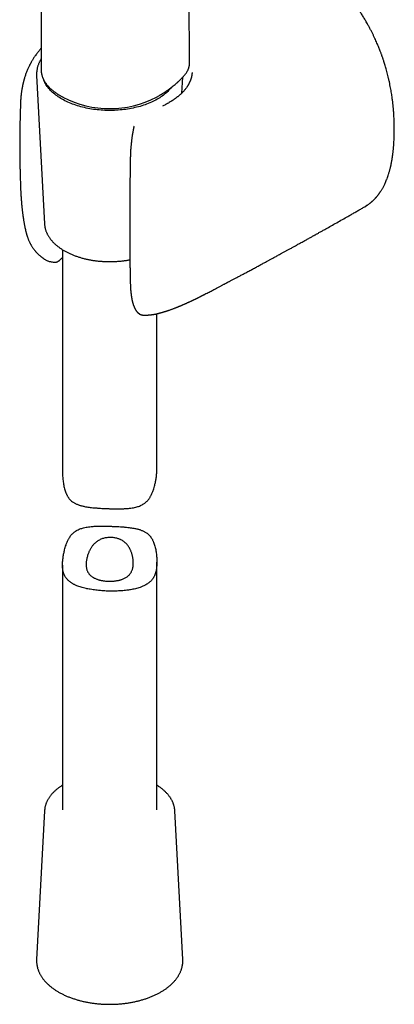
# Model space of a CAD drawing. Header units: millimetres. Extents: x 8 to 1012, y 12 to 1096.
# Tile 2 of 44: x 940 to 999, y 122 to 279. Entities that reach past the tile are written whole.
import ezdxf

# ---------------------------------------------------------------- set-up
doc = ezdxf.new("R2010")
doc.units = ezdxf.units.MM

msp = doc.modelspace()

# ---------------------------------------------------------------- linework, layer by layer
at = {"color": 7, "linetype": 'Continuous', "lineweight": 30}
for p, q in [((966.7, 271.87), (966.47, 380.4)), ((943.19, 298.89), (943.13, 271.05)), ((942.41, 270.09), (943.67, 246.43)), ((943.13, 271.05), (943.13, 271.05)), ((965.51, 267.29), (965.64, 269.8)), ((967.14, 270.55), (967.14, 270.51)), ((946.19, 266.86), (946.19, 266.87)), ((946.19, 266.86), (946.61, 266.62)), ((961.46, 266.62), (961.93, 266.89)), ((961.96, 266.91), (961.93, 266.9)), ((994.59, 249.18), (994.74, 249.27)), ((994.6, 249.18), (994.9, 249.37)), ((994.91, 249.38), (994.9, 249.37)), ((940.71, 245.2), (940.72, 245.15)), ((946.53, 242.33), (946.53, 206.8)), ((946.08, 240.67), (946.17, 240.76)), ((946.17, 240.76), (946.18, 240.77)), ((961.53, 207.29), (961.53, 232.13)), ((946.53, 192.07), (946.53, 153.08)), ((961.53, 153.08), (961.53, 192.56)), ((943.67, 152.93), (942.41, 129.27)), ((943.67, 152.93), (943.67, 152.93)), ((965.65, 129.27), (964.4, 152.93)), ((942.41, 129.27), (942.41, 129.27))]:
    msp.add_line(p, q, dxfattribs=at)
at = {"color": 7, "linetype": 'Continuous', "lineweight": 30, "flags": 128}
for points in [[(963.86, 268.2), (963.82, 268.16), (963.69, 268), (963.56, 267.84), (963.41, 267.69), (963.26, 267.53), (963.1, 267.38), (962.93, 267.24), (962.76, 267.09), (962.58, 266.95), (962.39, 266.81), (962.19, 266.68), (961.99, 266.55), (961.78, 266.42), (961.57, 266.29), (961.35, 266.17), (961.13, 266.05), (960.89, 265.94), (960.66, 265.83), (960.41, 265.72), (960.17, 265.62), (959.91, 265.52), (959.66, 265.43), (959.4, 265.34), (959.13, 265.25), (958.86, 265.17), (958.59, 265.1), (958.31, 265.02), (958.03, 264.96), (957.74, 264.89), (957.46, 264.84), (957.17, 264.78), (956.88, 264.73), (956.58, 264.69), (956.28, 264.65), (955.99, 264.62), (955.69, 264.59), (955.39, 264.56), (955.08, 264.54), (954.78, 264.53), (954.48, 264.52), (954.17, 264.51), (953.87, 264.51), (953.56, 264.52), (953.26, 264.53), (952.96, 264.54), (952.65, 264.56), (952.35, 264.59), (952.05, 264.62), (951.76, 264.65), (951.46, 264.69), (951.16, 264.74), (950.87, 264.79), (950.58, 264.84), (950.3, 264.9), (950.01, 264.96), (949.73, 265.03), (949.45, 265.1), (949.18, 265.18), (948.91, 265.26), (948.65, 265.35), (948.39, 265.44), (948.13, 265.53), (947.88, 265.63), (947.63, 265.73), (947.39, 265.84), (947.15, 265.95), (946.92, 266.06), (946.7, 266.18), (946.48, 266.3), (946.26, 266.43), (946.06, 266.56), (945.85, 266.69), (945.66, 266.82), (945.47, 266.96), (945.29, 267.1), (945.12, 267.25), (944.95, 267.4), (944.79, 267.55), (944.64, 267.7), (944.5, 267.85), (944.36, 268.01), (944.23, 268.17), (944.11, 268.33), (944, 268.49), (943.89, 268.66), (943.8, 268.82), (943.71, 268.99), (943.63, 269.16), (943.55, 269.33), (943.54, 269.36)], [(943.7, 269.08), (943.75, 268.94), (943.79, 268.83)]]:
    msp.add_lwpolyline(points, dxfattribs=at)
at = {"color": 7, "linetype": 'Continuous', "lineweight": 30}
msp.add_arc((954.03, 280.94), 16.13, 242.5807, 297.4193, dxfattribs=at)
for points, knots in [([(995.09, 278.17), (994.98, 278.38), (994.76, 278.77), (994.42, 279.34), (994.08, 279.89), (993.75, 280.41), (993.42, 280.91), (993.11, 281.38), (992.78, 281.83), (992.46, 282.28), (992.14, 282.71), (991.84, 283.11), (991.54, 283.49), (991.26, 283.84), (990.98, 284.18), (990.72, 284.49), (990.48, 284.77), (990.25, 285.04), (990.02, 285.29), (989.74, 285.6), (989.42, 285.95), (989.03, 286.36), (988.62, 286.77), (988.19, 287.2), (987.73, 287.64), (987.25, 288.07), (986.77, 288.49), (986.29, 288.9), (985.81, 289.28), (985.42, 289.58), (985.11, 289.81), (984.87, 289.98), (984.64, 290.15), (984.41, 290.3), (984.19, 290.45), (983.99, 290.58), (983.81, 290.7), (983.65, 290.8), (983.52, 290.87), (983.42, 290.94), (983.33, 290.99), (983.24, 291.04), (983.17, 291.08), (983.13, 291.1)], [0, 0, 0, 0, 0.0366014, 0.0718967, 0.1058971, 0.1386107, 0.1700431, 0.2001983, 0.2290784, 0.2593752, 0.288131, 0.3153457, 0.3410182, 0.3651474, 0.3890509, 0.4112151, 0.4316386, 0.4504427, 0.4690978, 0.4880326, 0.5183517, 0.5493592, 0.5810526, 0.6164066, 0.6525717, 0.6895465, 0.7269878, 0.7637655, 0.7997941, 0.8350783, 0.852904, 0.8705361, 0.8879752, 0.9052226, 0.921971, 0.9375321, 0.9502219, 0.9619712, 0.9727791, 0.9787069, 0.9846297, 0.9916932, 1, 1, 1, 1]), ([(998.39, 269.61), (998.35, 269.77), (998.28, 270.07), (998.17, 270.51), (998.06, 270.92), (997.95, 271.3), (997.85, 271.66), (997.75, 271.98), (997.66, 272.27), (997.58, 272.51), (997.51, 272.71), (997.45, 272.89), (997.39, 273.06), (997.34, 273.21), (997.29, 273.36), (997.22, 273.53), (997.15, 273.74), (997.05, 273.99), (996.94, 274.26), (996.82, 274.57), (996.69, 274.9), (996.53, 275.25), (996.37, 275.62), (996.2, 276.01), (996.01, 276.41), (995.81, 276.82), (995.59, 277.26), (995.35, 277.71), (995.18, 278.02), (995.09, 278.18)], [0, 0, 0, 0, 0.05428, 0.105227, 0.152887, 0.197302, 0.238504, 0.276516, 0.311359, 0.336519, 0.359733, 0.381005, 0.400334, 0.417721, 0.433885, 0.451704, 0.477219, 0.505923, 0.537829, 0.572945, 0.611274, 0.652813, 0.697558, 0.74138, 0.78787, 0.837007, 0.888765, 0.943109, 1, 1, 1, 1]), ([(943.13, 274.41), (943.1, 274.38), (943.02, 274.28), (942.88, 274.12), (942.72, 273.93), (942.58, 273.75), (942.45, 273.58), (942.3, 273.38), (942.15, 273.17), (941.99, 272.94), (941.86, 272.73), (941.75, 272.55), (941.65, 272.38), (941.56, 272.23), (941.49, 272.09), (941.42, 271.96), (941.35, 271.84), (941.29, 271.71), (941.21, 271.55), (941.12, 271.36), (941.01, 271.13), (940.91, 270.89), (940.81, 270.63), (940.71, 270.38), (940.62, 270.12), (940.54, 269.89), (940.48, 269.69), (940.44, 269.53), (940.39, 269.38), (940.36, 269.24), (940.32, 269.1), (940.29, 268.97), (940.25, 268.83), (940.22, 268.69), (940.19, 268.56), (940.17, 268.44), (940.15, 268.33), (940.13, 268.23), (940.11, 268.13), (940.09, 268.01), (940.07, 267.89), (940.04, 267.73), (940.01, 267.55), (939.99, 267.36), (939.96, 267.17), (939.94, 267.01), (939.93, 266.88), (939.92, 266.79), (939.91, 266.7), (939.91, 266.62), (939.9, 266.54), (939.89, 266.46), (939.89, 266.39), (939.88, 266.34), (939.88, 266.3), (939.88, 266.26), (939.87, 266.22), (939.87, 266.16), (939.87, 266.08), (939.86, 265.98), (939.85, 265.85), (939.84, 265.69), (939.84, 265.58), (939.84, 265.52)], [0, 0, 0, 0, 0.013458, 0.037947, 0.061495, 0.083886, 0.105123, 0.125208, 0.154455, 0.180888, 0.204532, 0.224523, 0.242051, 0.258473, 0.274538, 0.286942, 0.299178, 0.3124, 0.327595, 0.349932, 0.373863, 0.399288, 0.425906, 0.452651, 0.479458, 0.505915, 0.52465, 0.541354, 0.55684, 0.571566, 0.586607, 0.600423, 0.616084, 0.632088, 0.646456, 0.659239, 0.671115, 0.681685, 0.693139, 0.705798, 0.720326, 0.737182, 0.75922, 0.781748, 0.804445, 0.82527, 0.83915, 0.850561, 0.859478, 0.868329, 0.878961, 0.891138, 0.897002, 0.902515, 0.907676, 0.912487, 0.916997, 0.922793, 0.932438, 0.945007, 0.960482, 0.978829, 1, 1, 1, 1]), ([(943.13, 272.74), (943.11, 272.7), (943.05, 272.61), (942.96, 272.45), (942.88, 272.28), (942.79, 272.11), (942.72, 271.93), (942.65, 271.75), (942.59, 271.57), (942.54, 271.4), (942.5, 271.22), (942.47, 271.04), (942.44, 270.86), (942.42, 270.68), (942.41, 270.5), (942.4, 270.32), (942.4, 270.18), (942.41, 270.1), (942.41, 270.09)], [0, 0, 0, 0, 0.044861, 0.112911, 0.180781, 0.248465, 0.315959, 0.383262, 0.45038, 0.517319, 0.584091, 0.650712, 0.7172, 0.783578, 0.84987, 0.916105, 0.982311, 1, 1, 1, 1]), ([(965.48, 269.64), (965.53, 269.69), (965.63, 269.79), (965.77, 269.94), (965.89, 270.07), (966, 270.2), (966.1, 270.33), (966.19, 270.46), (966.28, 270.6), (966.36, 270.73), (966.44, 270.87), (966.5, 271), (966.56, 271.13), (966.6, 271.25), (966.63, 271.34), (966.65, 271.41), (966.66, 271.45), (966.66, 271.49), (966.67, 271.52), (966.68, 271.56), (966.69, 271.62), (966.7, 271.69), (966.7, 271.77), (966.7, 271.84), (966.7, 271.87)], [0, 0, 0, 0, 0.0642334, 0.1241083, 0.1805622, 0.2340248, 0.2852195, 0.3393142, 0.3971551, 0.458778, 0.517543, 0.578968, 0.6385528, 0.6953739, 0.7489761, 0.7706316, 0.7908767, 0.8097185, 0.8271633, 0.8460942, 0.8727437, 0.9076638, 0.95088, 1, 1, 1, 1]), ([(943.13, 271.05), (943.13, 271), (943.13, 270.9), (943.14, 270.75), (943.15, 270.63), (943.16, 270.52), (943.18, 270.42), (943.2, 270.34), (943.22, 270.21), (943.27, 270.05), (943.32, 269.87), (943.37, 269.74), (943.41, 269.64), (943.46, 269.54), (943.5, 269.45), (943.55, 269.35), (943.61, 269.24), (943.68, 269.12), (943.76, 268.99), (943.86, 268.86), (943.95, 268.73), (944.02, 268.64), (944.08, 268.57), (944.12, 268.52), (944.15, 268.48), (944.18, 268.45), (944.2, 268.42), (944.23, 268.39), (944.27, 268.35), (944.32, 268.29), (944.39, 268.22), (944.48, 268.13), (944.59, 268.03), (944.71, 267.91), (944.85, 267.8), (945, 267.67), (945.16, 267.54), (945.35, 267.4), (945.57, 267.25), (945.8, 267.1), (945.97, 266.99), (946.06, 266.94)], [0, 0, 0, 0, 0.0342, 0.065216, 0.093045, 0.117677, 0.139104, 0.157957, 0.176263, 0.22442, 0.270497, 0.294309, 0.317962, 0.339837, 0.359837, 0.381462, 0.406742, 0.435678, 0.46885, 0.5002, 0.529741, 0.557375, 0.570088, 0.581121, 0.590465, 0.598114, 0.60406, 0.610102, 0.620705, 0.635332, 0.65396, 0.676553, 0.70309, 0.733558, 0.762798, 0.794926, 0.829961, 0.86793, 0.908881, 0.952876, 1, 1, 1, 1]), ([(967.14, 270.51), (967.14, 270.49), (967.13, 270.44), (967.12, 270.34), (967.11, 270.22), (967.09, 270.12), (967.08, 270.01), (967.05, 269.91), (967.03, 269.81), (967.01, 269.71), (966.98, 269.61), (966.94, 269.51), (966.91, 269.4), (966.87, 269.29), (966.82, 269.17), (966.77, 269.06), (966.72, 268.95), (966.66, 268.84), (966.6, 268.73), (966.55, 268.63), (966.5, 268.54), (966.45, 268.46), (966.4, 268.38), (966.34, 268.3), (966.27, 268.2), (966.18, 268.07), (966.07, 267.93), (965.96, 267.79), (965.86, 267.67), (965.76, 267.56), (965.67, 267.47), (965.6, 267.39), (965.54, 267.32), (965.48, 267.26), (965.41, 267.2), (965.33, 267.12), (965.23, 267.03), (965.11, 266.93), (964.98, 266.81), (964.85, 266.71), (964.73, 266.61), (964.62, 266.53), (964.54, 266.46), (964.48, 266.42), (964.42, 266.38), (964.38, 266.35), (964.35, 266.33), (964.31, 266.3), (964.26, 266.27), (964.2, 266.22), (964.12, 266.17), (964.04, 266.12), (963.96, 266.06), (963.87, 266.01), (963.72, 265.91), (963.51, 265.78), (963.22, 265.62), (962.93, 265.46), (962.67, 265.32), (962.5, 265.24), (962.43, 265.2)], [0, 0, 0, 0, 0.015432, 0.033948, 0.051615, 0.069042, 0.086248, 0.102716, 0.120631, 0.137712, 0.155243, 0.173277, 0.192244, 0.212174, 0.233149, 0.253303, 0.271739, 0.290792, 0.311557, 0.328885, 0.344277, 0.35774, 0.371326, 0.386309, 0.402016, 0.426357, 0.451526, 0.47913, 0.500174, 0.519435, 0.536929, 0.553099, 0.562675, 0.573189, 0.585481, 0.599555, 0.615267, 0.637834, 0.659427, 0.680044, 0.699682, 0.718147, 0.728638, 0.737612, 0.745068, 0.751003, 0.755415, 0.760056, 0.767256, 0.776689, 0.787351, 0.798376, 0.809765, 0.821519, 0.833638, 0.868854, 0.906554, 0.940336, 0.975784, 1, 1, 1, 1]), ([(961.93, 266.9), (961.96, 266.91), (962.02, 266.95), (962.12, 267.01), (962.21, 267.06), (962.32, 267.13), (962.43, 267.2), (962.56, 267.28), (962.71, 267.38), (962.88, 267.49), (963.07, 267.62), (963.28, 267.76), (963.5, 267.93), (963.75, 268.11), (964.01, 268.32), (964.28, 268.54), (964.57, 268.78), (964.86, 269.05), (965.17, 269.33), (965.38, 269.53), (965.48, 269.64)], [0, 0, 0, 0, 0.022681, 0.046336, 0.070996, 0.096688, 0.1259, 0.159996, 0.199454, 0.244284, 0.294498, 0.351177, 0.413488, 0.481479, 0.555169, 0.634504, 0.717832, 0.806486, 0.900524, 1, 1, 1, 1]), ([(999.29, 261.48), (999.29, 261.53), (999.29, 261.63), (999.29, 261.76), (999.29, 261.88), (999.29, 262.01), (999.29, 262.19), (999.28, 262.4), (999.28, 262.62), (999.27, 262.84), (999.26, 263.08), (999.25, 263.34), (999.23, 263.63), (999.22, 263.94), (999.2, 264.23), (999.18, 264.51), (999.16, 264.76), (999.14, 264.98), (999.12, 265.18), (999.09, 265.41), (999.07, 265.66), (999.04, 265.93), (999, 266.22), (998.96, 266.54), (998.91, 266.89), (998.85, 267.27), (998.78, 267.69), (998.7, 268.13), (998.61, 268.6), (998.51, 269.09), (998.43, 269.44), (998.39, 269.61)], [0, 0, 0, 0, 0.020265, 0.037003, 0.050824, 0.065234, 0.090199, 0.117997, 0.145207, 0.174669, 0.205011, 0.234457, 0.274959, 0.313628, 0.35047, 0.385491, 0.418817, 0.441273, 0.466444, 0.494331, 0.524936, 0.558262, 0.594315, 0.633104, 0.674639, 0.721113, 0.77064, 0.823249, 0.878978, 0.937875, 1, 1, 1, 1]), ([(946.06, 266.94), (946.09, 266.93), (946.13, 266.9), (946.17, 266.87), (946.19, 266.86)], [0, 0, 0, 0, 0.50045, 1, 1, 1, 1]), ([(939.84, 265.53), (939.84, 265.53), (939.83, 265.41), (939.83, 265.19), (939.82, 264.86), (939.81, 264.57), (939.8, 264.3), (939.79, 264.03), (939.79, 263.76), (939.78, 263.48), (939.77, 263.2), (939.77, 262.95), (939.76, 262.75), (939.76, 262.58), (939.76, 262.41), (939.75, 262.23), (939.75, 262.04), (939.75, 261.84), (939.74, 261.64), (939.74, 261.44), (939.74, 261.24), (939.73, 261.03), (939.73, 260.81), (939.73, 260.59), (939.73, 260.37), (939.73, 260.16), (939.72, 259.96), (939.72, 259.75), (939.72, 259.51), (939.72, 259.24), (939.72, 258.97), (939.72, 258.71), (939.72, 258.45), (939.72, 258.17), (939.73, 257.91), (939.73, 257.67), (939.73, 257.47), (939.73, 257.28), (939.73, 257.09), (939.74, 256.89), (939.74, 256.7), (939.74, 256.53), (939.74, 256.38), (939.75, 256.23), (939.75, 256.09), (939.75, 255.97), (939.75, 255.88), (939.75, 255.82), (939.75, 255.76), (939.76, 255.7), (939.76, 255.62), (939.76, 255.52), (939.76, 255.43), (939.76, 255.3), (939.77, 255.16), (939.77, 254.99), (939.77, 254.84), (939.78, 254.7), (939.78, 254.57), (939.78, 254.47), (939.79, 254.38), (939.79, 254.29), (939.79, 254.18), (939.8, 254.05), (939.8, 253.9), (939.8, 253.75), (939.81, 253.52), (939.82, 253.22), (939.83, 252.85), (939.84, 252.61), (939.84, 252.5)], [0, 0, 0, 0, 0.0000516, 0.0264693, 0.0514316, 0.073373, 0.0935279, 0.1134234, 0.134015, 0.1553606, 0.1774782, 0.1992266, 0.2119728, 0.2242568, 0.2373933, 0.2513145, 0.2656134, 0.2802434, 0.2968958, 0.3118925, 0.3265463, 0.3424175, 0.3594415, 0.376944, 0.3940873, 0.409524, 0.424418, 0.4405639, 0.4575726, 0.4796701, 0.5005018, 0.5192094, 0.5393584, 0.5608692, 0.5830393, 0.599845, 0.615663, 0.6298353, 0.6434906, 0.6588116, 0.6760479, 0.686612, 0.6978307, 0.709704, 0.7209869, 0.7303098, 0.7376719, 0.7415251, 0.7453136, 0.7502841, 0.7564493, 0.7638009, 0.7715346, 0.7791207, 0.7922999, 0.8050083, 0.8172458, 0.8284585, 0.8379856, 0.8458259, 0.8520176, 0.858978, 0.8675803, 0.8778245, 0.8895687, 0.9016577, 0.9138381, 0.942911, 0.9724918, 1, 1, 1, 1]), ([(957.9, 262), (957.89, 261.96), (957.86, 261.81), (957.8, 261.57), (957.74, 261.28), (957.69, 261), (957.65, 260.73), (957.61, 260.48), (957.58, 260.25), (957.55, 260.04), (957.52, 259.84), (957.5, 259.65), (957.47, 259.43), (957.45, 259.2), (957.42, 258.93), (957.4, 258.7), (957.38, 258.5), (957.37, 258.35), (957.36, 258.23), (957.36, 258.14), (957.35, 258.07), (957.35, 258.01), (957.35, 257.94), (957.34, 257.85), (957.33, 257.65), (957.32, 257.37), (957.31, 257.04), (957.31, 256.75), (957.3, 256.54), (957.3, 256.4), (957.3, 256.33), (957.3, 256.26), (957.3, 256.19), (957.3, 256.11), (957.3, 256.05), (957.3, 256.02)], [0, 0, 0, 0, 0.021372, 0.069454, 0.114296, 0.158558, 0.200112, 0.238928, 0.275051, 0.307983, 0.338475, 0.369089, 0.40275, 0.442002, 0.48487, 0.531442, 0.558803, 0.582615, 0.602803, 0.619339, 0.629923, 0.639031, 0.650868, 0.665993, 0.683903, 0.756633, 0.811613, 0.863264, 0.914124, 0.928553, 0.942288, 0.955339, 0.968221, 0.984466, 1, 1, 1, 1]), ([(998.38, 254.34), (998.4, 254.42), (998.45, 254.57), (998.52, 254.79), (998.57, 255), (998.62, 255.19), (998.67, 255.37), (998.71, 255.53), (998.74, 255.68), (998.77, 255.81), (998.8, 255.94), (998.82, 256.07), (998.85, 256.19), (998.88, 256.35), (998.92, 256.56), (998.96, 256.81), (999, 257.05), (999.03, 257.3), (999.07, 257.56), (999.1, 257.83), (999.13, 258.08), (999.15, 258.32), (999.17, 258.53), (999.19, 258.76), (999.21, 259.01), (999.23, 259.3), (999.25, 259.6), (999.26, 259.93), (999.27, 260.28), (999.28, 260.66), (999.29, 261.06), (999.29, 261.34), (999.29, 261.48)], [0, 0, 0, 0, 0.037079, 0.071524, 0.103359, 0.132603, 0.159273, 0.183383, 0.204943, 0.225725, 0.244385, 0.262538, 0.280212, 0.29741, 0.334094, 0.369371, 0.403841, 0.438879, 0.474569, 0.51261, 0.553012, 0.579064, 0.607873, 0.639442, 0.673776, 0.711663, 0.75244, 0.796115, 0.842696, 0.892195, 0.944625, 1, 1, 1, 1]), ([(957.3, 256.03), (957.3, 255.98), (957.3, 255.84), (957.29, 255.6), (957.29, 255.31), (957.28, 255.04), (957.28, 254.8), (957.27, 254.58), (957.27, 254.38), (957.27, 254.19), (957.27, 254.01), (957.26, 253.82), (957.26, 253.63), (957.26, 253.45), (957.25, 253.13), (957.25, 252.68), (957.24, 252.11), (957.23, 251.58), (957.23, 251.09), (957.22, 250.66), (957.22, 250.23), (957.22, 249.82), (957.22, 249.52), (957.21, 249.31), (957.21, 249.17), (957.21, 249.02), (957.21, 248.84), (957.21, 248.65), (957.21, 248.44), (957.21, 248.2), (957.21, 247.93), (957.21, 247.63), (957.21, 247.31), (957.21, 246.96), (957.21, 246.73), (957.21, 246.6)], [0, 0, 0, 0, 0.012802, 0.045436, 0.075708, 0.103618, 0.129166, 0.152352, 0.173177, 0.191641, 0.211728, 0.231149, 0.250763, 0.27057, 0.290569, 0.351122, 0.412026, 0.472929, 0.519437, 0.565945, 0.611979, 0.655556, 0.696461, 0.70908, 0.723501, 0.739993, 0.758556, 0.779192, 0.801899, 0.826677, 0.856327, 0.888483, 0.923148, 0.96032, 1, 1, 1, 1]), ([(994.95, 249.4), (995, 249.43), (995.09, 249.5), (995.22, 249.59), (995.34, 249.68), (995.45, 249.76), (995.54, 249.83), (995.62, 249.9), (995.69, 249.96), (995.75, 250), (995.79, 250.04), (995.83, 250.08), (995.87, 250.12), (995.92, 250.16), (995.98, 250.23), (996.06, 250.3), (996.15, 250.38), (996.24, 250.48), (996.33, 250.58), (996.41, 250.67), (996.49, 250.76), (996.57, 250.86), (996.66, 250.96), (996.74, 251.07), (996.82, 251.17), (996.89, 251.28), (996.96, 251.37), (997.02, 251.45), (997.08, 251.55), (997.16, 251.67), (997.26, 251.82), (997.36, 251.98), (997.46, 252.16), (997.57, 252.36), (997.67, 252.57), (997.79, 252.8), (997.9, 253.06), (998.02, 253.34), (998.14, 253.65), (998.27, 253.98), (998.34, 254.22), (998.38, 254.34)], [0, 0, 0, 0, 0.031015, 0.059459, 0.085319, 0.108584, 0.129247, 0.14771, 0.16343, 0.176405, 0.186632, 0.194435, 0.202344, 0.216066, 0.231372, 0.248152, 0.270817, 0.293111, 0.315031, 0.337286, 0.356541, 0.377135, 0.399062, 0.42232, 0.445277, 0.465625, 0.483794, 0.49979, 0.514607, 0.542611, 0.571225, 0.602002, 0.635028, 0.670265, 0.707462, 0.746588, 0.791873, 0.839551, 0.890024, 0.943491, 1, 1, 1, 1]), ([(939.84, 252.53), (939.84, 252.5), (939.85, 252.44), (939.85, 252.32), (939.86, 252.17), (939.86, 252), (939.87, 251.8), (939.88, 251.58), (939.89, 251.38), (939.9, 251.21), (939.91, 251.09), (939.92, 250.95), (939.93, 250.82), (939.94, 250.7), (939.94, 250.59), (939.95, 250.51), (939.95, 250.44), (939.96, 250.38), (939.96, 250.31), (939.97, 250.21), (939.98, 250.1), (939.99, 249.96), (940, 249.81), (940.02, 249.65), (940.03, 249.51), (940.04, 249.36), (940.06, 249.23), (940.07, 249.08), (940.09, 248.92), (940.11, 248.74), (940.13, 248.58), (940.14, 248.42), (940.16, 248.26), (940.19, 248.09), (940.21, 247.91), (940.23, 247.75), (940.25, 247.62), (940.26, 247.52), (940.28, 247.43), (940.29, 247.37), (940.29, 247.32), (940.3, 247.29), (940.3, 247.26), (940.31, 247.22), (940.32, 247.16), (940.33, 247.07), (940.35, 246.95), (940.38, 246.79), (940.41, 246.61), (940.45, 246.39), (940.5, 246.14), (940.56, 245.87), (940.63, 245.56), (940.68, 245.34), (940.71, 245.21), (940.71, 245.2)], [0, 0, 0, 0, 0.011276, 0.027108, 0.047053, 0.070625, 0.097832, 0.128443, 0.162072, 0.178796, 0.196174, 0.214205, 0.232875, 0.250107, 0.264449, 0.275327, 0.28364, 0.291562, 0.301612, 0.313792, 0.329897, 0.348651, 0.369839, 0.39084, 0.410866, 0.429921, 0.448004, 0.465119, 0.491289, 0.514825, 0.535862, 0.556913, 0.578955, 0.601989, 0.626014, 0.651033, 0.666173, 0.680169, 0.691637, 0.700579, 0.706995, 0.710886, 0.714103, 0.719684, 0.727762, 0.738339, 0.755695, 0.777221, 0.802922, 0.832804, 0.866876, 0.905149, 0.947637, 0.994358, 1, 1, 1, 1]), ([(969, 235.15), (969.11, 235.21), (969.34, 235.33), (969.68, 235.5), (970, 235.67), (970.31, 235.83), (970.59, 235.98), (970.86, 236.12), (971.11, 236.25), (971.34, 236.37), (971.54, 236.48), (971.73, 236.58), (971.91, 236.68), (972.09, 236.77), (972.26, 236.86), (972.4, 236.93), (972.52, 237), (972.61, 237.04), (972.68, 237.08), (972.75, 237.12), (972.84, 237.17), (972.95, 237.22), (973.08, 237.29), (973.24, 237.38), (973.41, 237.47), (973.6, 237.57), (973.82, 237.68), (974.05, 237.8), (974.28, 237.93), (974.53, 238.06), (974.78, 238.19), (975.03, 238.33), (975.27, 238.46), (975.65, 238.66), (976.15, 238.92), (976.76, 239.25), (977.35, 239.57), (977.83, 239.83), (978.19, 240.03), (978.46, 240.17), (978.71, 240.3), (978.94, 240.43), (979.16, 240.55), (979.37, 240.66), (979.57, 240.77), (979.77, 240.88), (979.99, 241), (980.24, 241.14), (980.49, 241.27), (980.76, 241.42), (981.06, 241.58), (981.39, 241.77), (981.78, 241.97), (982.18, 242.2), (982.6, 242.43), (983.03, 242.66), (983.4, 242.87), (983.72, 243.04), (983.98, 243.19), (984.24, 243.33), (984.51, 243.48), (984.78, 243.63), (985.05, 243.78), (985.31, 243.92), (985.57, 244.07), (985.82, 244.21), (986.06, 244.34), (986.28, 244.46), (986.46, 244.57), (986.62, 244.65), (986.75, 244.73), (986.89, 244.8), (987.04, 244.89), (987.22, 244.99), (987.43, 245.11), (987.65, 245.23), (987.89, 245.36), (988.13, 245.5), (988.59, 245.76), (989.26, 246.14), (990.14, 246.63), (991.03, 247.14), (991.81, 247.58), (992.47, 247.96), (993.02, 248.28), (993.56, 248.58), (994.08, 248.89), (994.43, 249.08), (994.6, 249.18)], [0, 0, 0, 0, 0.013195, 0.026304, 0.038908, 0.050762, 0.061866, 0.07222, 0.081825, 0.090527, 0.098507, 0.105762, 0.112295, 0.119723, 0.126264, 0.131918, 0.136685, 0.139808, 0.142384, 0.144977, 0.148173, 0.152555, 0.157721, 0.163672, 0.170407, 0.177927, 0.186232, 0.195321, 0.204343, 0.214008, 0.223806, 0.233482, 0.243038, 0.252472, 0.277146, 0.300952, 0.323889, 0.345957, 0.356649, 0.366881, 0.376577, 0.385738, 0.394363, 0.402452, 0.410006, 0.41727, 0.426595, 0.436148, 0.445931, 0.456181, 0.467045, 0.481004, 0.495861, 0.511616, 0.528138, 0.54494, 0.561977, 0.572127, 0.582359, 0.592672, 0.603066, 0.613543, 0.624101, 0.634637, 0.644563, 0.654842, 0.664237, 0.672748, 0.680373, 0.685745, 0.69075, 0.696109, 0.701897, 0.709345, 0.717402, 0.726065, 0.735336, 0.745133, 0.755041, 0.789217, 0.824008, 0.859308, 0.894349, 0.916165, 0.937818, 0.959198, 0.979935, 1, 1, 1, 1]), ([(943.67, 246.43), (943.67, 246.4), (943.67, 246.3), (943.69, 246.15), (943.71, 245.98), (943.75, 245.81), (943.79, 245.64), (943.84, 245.48), (943.89, 245.31), (943.96, 245.14), (944.03, 244.98), (944.11, 244.81), (944.19, 244.65), (944.29, 244.49), (944.39, 244.33), (944.5, 244.17), (944.61, 244.01), (944.74, 243.86), (944.87, 243.7), (945.01, 243.55), (945.15, 243.41), (945.3, 243.26), (945.46, 243.12), (945.62, 242.98), (945.79, 242.84), (945.97, 242.71), (946.15, 242.58), (946.34, 242.45), (946.54, 242.32), (946.74, 242.2), (946.94, 242.09), (947.15, 241.97), (947.37, 241.86), (947.59, 241.76), (947.82, 241.65), (948.05, 241.55), (948.28, 241.46), (948.52, 241.37), (948.76, 241.28), (949.01, 241.2), (949.26, 241.12), (949.51, 241.04), (949.77, 240.97), (950.03, 240.9), (950.29, 240.84), (950.56, 240.78), (950.83, 240.73), (951.1, 240.68), (951.37, 240.64), (951.65, 240.59), (951.92, 240.56), (952.2, 240.53), (952.48, 240.5), (952.76, 240.48), (953.04, 240.46), (953.32, 240.45), (953.61, 240.44), (953.89, 240.43), (954.17, 240.43), (954.45, 240.44), (954.74, 240.44), (955.02, 240.46), (955.3, 240.48), (955.58, 240.5), (955.86, 240.53), (956.14, 240.56), (956.41, 240.59), (956.69, 240.63), (956.96, 240.68), (957.15, 240.71), (957.24, 240.73), (957.25, 240.73)], [0, 0, 0, 0, 0.0088166, 0.023044, 0.0372824, 0.0515391, 0.0658206, 0.0801328, 0.094481, 0.1088692, 0.1233007, 0.1377775, 0.1523006, 0.16687, 0.181485, 0.1961437, 0.2108438, 0.2255822, 0.2403557, 0.2551606, 0.2699931, 0.2848496, 0.2997265, 0.3146201, 0.3295274, 0.3444454, 0.3593714, 0.374303, 0.3892381, 0.4041751, 0.419112, 0.4340476, 0.4489808, 0.4639108, 0.4788372, 0.4937593, 0.508677, 0.5235899, 0.5384979, 0.5534009, 0.5682991, 0.5831925, 0.5980812, 0.6129653, 0.6278452, 0.6427209, 0.6575927, 0.672461, 0.6873259, 0.7021879, 0.717047, 0.7319038, 0.7467584, 0.7616112, 0.7764625, 0.7913127, 0.806162, 0.8210107, 0.8358593, 0.850708, 0.865557, 0.8804066, 0.8952573, 0.9101092, 0.9249628, 0.9398183, 0.9546761, 0.9695364, 0.9843997, 0.9992662, 1, 1, 1, 1]), ([(957.21, 246.6), (957.21, 246.49), (957.21, 246.27), (957.21, 245.95), (957.21, 245.65), (957.21, 245.38), (957.21, 245.13), (957.21, 244.9), (957.21, 244.69), (957.21, 244.48), (957.21, 244.25), (957.21, 244), (957.22, 243.75), (957.22, 243.48), (957.22, 243.2), (957.22, 242.92), (957.22, 242.65), (957.23, 242.4), (957.23, 242.14), (957.23, 241.83), (957.24, 241.47), (957.24, 241.09), (957.25, 240.7), (957.25, 240.33), (957.26, 239.96), (957.26, 239.66), (957.26, 239.44), (957.27, 239.28), (957.27, 239.12), (957.27, 238.94), (957.28, 238.74), (957.28, 238.52), (957.29, 238.28), (957.29, 238.02), (957.3, 237.74), (957.3, 237.45), (957.31, 237.26), (957.31, 237.17)], [0, 0, 0, 0, 0.0357994, 0.069203, 0.1002113, 0.1288245, 0.1550429, 0.1788667, 0.2002961, 0.2193311, 0.2458312, 0.2722353, 0.2988531, 0.3256845, 0.3575006, 0.387272, 0.4147442, 0.4405443, 0.4680835, 0.4978754, 0.5389559, 0.5806208, 0.6214564, 0.6614629, 0.7006905, 0.7391839, 0.7558884, 0.7724508, 0.7891054, 0.8079948, 0.8296356, 0.854028, 0.8795469, 0.9075124, 0.9379246, 0.970784, 1, 1, 1, 1]), ([(940.72, 245.16), (940.73, 245.11), (940.75, 245.03), (940.78, 244.91), (940.81, 244.79), (940.84, 244.69), (940.87, 244.59), (940.9, 244.51), (940.93, 244.41), (940.97, 244.3), (941.02, 244.15), (941.08, 244), (941.14, 243.84), (941.22, 243.68), (941.29, 243.51), (941.37, 243.37), (941.44, 243.23), (941.52, 243.08), (941.61, 242.93), (941.71, 242.78), (941.82, 242.61), (941.95, 242.44), (942.08, 242.27), (942.2, 242.12), (942.3, 242), (942.39, 241.9), (942.48, 241.8), (942.59, 241.69), (942.7, 241.58), (942.83, 241.46), (942.96, 241.35), (943.07, 241.25), (943.18, 241.17), (943.28, 241.09), (943.39, 241.01), (943.51, 240.93), (943.58, 240.87), (943.62, 240.85)], [0, 0, 0, 0, 0.021995, 0.044822, 0.068528, 0.090478, 0.109525, 0.125664, 0.141617, 0.167185, 0.196981, 0.228239, 0.258308, 0.295582, 0.330164, 0.360756, 0.38921, 0.421121, 0.454793, 0.488044, 0.525833, 0.566909, 0.609256, 0.64755, 0.6747, 0.699999, 0.724183, 0.751296, 0.78208, 0.814711, 0.847077, 0.879174, 0.899671, 0.92265, 0.948377, 0.976853, 1, 1, 1, 1]), ([(943.61, 240.85), (943.66, 240.82), (943.76, 240.76), (943.93, 240.67), (944.12, 240.58), (944.31, 240.51), (944.51, 240.45), (944.7, 240.41), (944.91, 240.38), (945.14, 240.36), (945.3, 240.36), (945.38, 240.36)], [0, 0, 0, 0, 0.097363, 0.202406, 0.31513, 0.435581, 0.5376, 0.644781, 0.757338, 0.875592, 1, 1, 1, 1]), ([(945.38, 240.36), (945.4, 240.36), (945.44, 240.36), (945.49, 240.36), (945.55, 240.37), (945.61, 240.39), (945.68, 240.41), (945.74, 240.43), (945.81, 240.46), (945.88, 240.5), (945.95, 240.55), (946.01, 240.6), (946.06, 240.64), (946.08, 240.66), (946.08, 240.67)], [0, 0, 0, 0, 0.0872902, 0.1338019, 0.2113122, 0.2926907, 0.3808265, 0.4737076, 0.5704195, 0.6701677, 0.7723209, 0.8763709, 0.9819137, 1, 1, 1, 1]), ([(946.18, 240.77), (946.21, 240.79), (946.26, 240.85), (946.35, 240.93), (946.43, 241), (946.49, 241.06), (946.52, 241.09), (946.53, 241.09)], [0, 0, 0, 0, 0.253329, 0.5115, 0.74002, 0.93898, 1, 1, 1, 1]), ([(957.31, 237.17), (957.31, 237.09), (957.31, 236.94), (957.32, 236.71), (957.33, 236.49), (957.34, 236.29), (957.35, 236.12), (957.36, 235.97), (957.37, 235.84), (957.38, 235.72), (957.39, 235.62), (957.4, 235.54), (957.41, 235.46), (957.42, 235.39), (957.43, 235.3), (957.44, 235.2), (957.45, 235.08), (957.47, 234.97), (957.48, 234.87), (957.5, 234.78), (957.51, 234.69), (957.53, 234.62), (957.54, 234.55), (957.55, 234.46), (957.57, 234.37), (957.6, 234.26), (957.62, 234.15), (957.65, 234.04), (957.67, 233.94), (957.7, 233.85), (957.72, 233.78), (957.74, 233.7), (957.77, 233.63), (957.79, 233.56), (957.82, 233.48), (957.84, 233.41), (957.87, 233.35), (957.89, 233.3), (957.91, 233.24), (957.93, 233.19), (957.96, 233.12), (957.99, 233.06), (958.02, 233), (958.05, 232.94), (958.1, 232.86), (958.15, 232.77), (958.21, 232.68), (958.26, 232.6), (958.31, 232.54), (958.35, 232.48), (958.39, 232.44), (958.42, 232.4), (958.46, 232.37), (958.5, 232.32), (958.55, 232.27), (958.61, 232.22), (958.65, 232.19), (958.66, 232.18)], [0, 0, 0, 0, 0.034104, 0.07137, 0.105457, 0.136377, 0.16413, 0.188711, 0.210118, 0.228583, 0.245459, 0.259846, 0.27174, 0.283206, 0.298525, 0.317837, 0.337577, 0.358083, 0.376791, 0.393694, 0.408787, 0.422065, 0.434869, 0.450966, 0.469224, 0.489658, 0.51226, 0.534211, 0.555975, 0.574393, 0.589946, 0.606307, 0.620415, 0.636418, 0.65428, 0.67128, 0.684849, 0.697128, 0.708612, 0.722274, 0.738727, 0.754706, 0.768261, 0.780594, 0.802561, 0.826405, 0.850568, 0.872099, 0.892868, 0.904976, 0.917042, 0.928595, 0.939925, 0.951527, 0.966485, 0.984812, 1, 1, 1, 1]), ([(961.82, 232.2), (961.84, 232.2), (961.91, 232.22), (962, 232.25), (962.1, 232.27), (962.18, 232.3), (962.28, 232.32), (962.37, 232.35), (962.46, 232.38), (962.53, 232.4), (962.6, 232.42), (962.68, 232.44), (962.76, 232.47), (962.84, 232.49), (962.9, 232.51), (962.96, 232.53), (963.01, 232.55), (963.08, 232.57), (963.16, 232.59), (963.24, 232.62), (963.31, 232.64), (963.4, 232.68), (963.55, 232.72), (963.72, 232.79), (963.9, 232.85), (964.08, 232.92), (964.26, 232.98), (964.4, 233.04), (964.51, 233.08), (964.6, 233.11), (964.68, 233.15), (964.76, 233.18), (964.83, 233.21), (964.9, 233.24), (964.99, 233.27), (965.09, 233.31), (965.19, 233.36), (965.29, 233.4), (965.38, 233.43), (965.48, 233.48), (965.6, 233.53), (965.73, 233.58), (965.84, 233.63), (965.94, 233.68), (966.04, 233.72), (966.14, 233.76), (966.25, 233.81), (966.37, 233.87), (966.48, 233.92), (966.57, 233.96), (966.67, 234.01), (966.76, 234.05), (966.86, 234.1), (966.98, 234.15), (967.1, 234.21), (967.2, 234.26), (967.3, 234.3), (967.39, 234.35), (967.49, 234.39), (967.61, 234.45), (967.74, 234.51), (967.87, 234.58), (967.98, 234.63), (968.07, 234.68), (968.15, 234.72), (968.23, 234.76), (968.32, 234.8), (968.42, 234.85), (968.53, 234.91), (968.65, 234.97), (968.76, 235.03), (968.85, 235.08), (968.94, 235.12), (969, 235.15), (969.03, 235.17)], [0, 0, 0, 0, 0.010631, 0.027073, 0.038086, 0.048115, 0.061775, 0.075452, 0.086679, 0.096411, 0.105836, 0.115753, 0.127584, 0.137821, 0.146034, 0.153572, 0.160747, 0.169576, 0.18112, 0.192614, 0.201893, 0.209642, 0.231024, 0.259599, 0.280367, 0.306276, 0.331907, 0.352645, 0.363625, 0.376712, 0.389683, 0.399492, 0.408067, 0.416842, 0.429495, 0.444257, 0.458841, 0.471505, 0.484314, 0.49747, 0.514325, 0.532941, 0.549682, 0.562688, 0.574919, 0.588425, 0.604484, 0.622146, 0.637831, 0.651065, 0.663344, 0.676183, 0.690706, 0.707656, 0.724612, 0.739965, 0.752643, 0.764957, 0.779184, 0.795527, 0.815265, 0.834717, 0.851392, 0.863063, 0.874241, 0.885535, 0.897408, 0.910964, 0.928686, 0.94642, 0.961747, 0.975191, 0.988026, 1, 1, 1, 1]), ([(958.69, 232.16), (958.7, 232.15), (958.74, 232.12), (958.79, 232.09), (958.85, 232.05), (958.9, 232.03), (958.94, 232.01), (958.97, 232), (959.02, 231.98), (959.09, 231.95), (959.19, 231.93), (959.31, 231.91), (959.39, 231.91), (959.43, 231.9)], [0, 0, 0, 0, 0.077016, 0.189873, 0.2868, 0.349267, 0.403292, 0.44939, 0.488628, 0.578707, 0.695333, 0.836579, 1, 1, 1, 1]), ([(959.43, 231.91), (959.47, 231.91), (959.56, 231.91), (959.7, 231.91), (959.83, 231.91), (959.95, 231.92), (960.04, 231.92), (960.13, 231.93), (960.19, 231.93), (960.24, 231.94), (960.28, 231.94), (960.32, 231.94), (960.36, 231.95), (960.42, 231.95), (960.51, 231.96), (960.62, 231.97), (960.75, 231.99), (960.85, 232), (960.94, 232.01), (961.02, 232.03), (961.1, 232.04), (961.16, 232.05), (961.22, 232.06), (961.28, 232.07), (961.35, 232.09), (961.43, 232.1), (961.51, 232.12), (961.56, 232.13), (961.58, 232.14)], [0, 0, 0, 0, 0.050989, 0.118843, 0.177999, 0.228814, 0.271677, 0.308551, 0.33752, 0.358963, 0.373838, 0.390904, 0.412671, 0.438856, 0.469085, 0.534093, 0.592257, 0.642065, 0.676473, 0.717725, 0.758063, 0.791116, 0.816551, 0.843251, 0.878569, 0.918369, 0.965158, 1, 1, 1, 1]), ([(961.58, 232.14), (961.59, 232.14), (961.63, 232.15), (961.69, 232.16), (961.77, 232.18), (961.82, 232.2), (961.84, 232.2)], [0, 0, 0, 0, 0.10024, 0.442372, 0.741133, 1, 1, 1, 1]), ([(946.53, 206.8), (946.53, 206.79), (946.53, 206.67), (946.54, 206.42), (946.56, 206.06), (946.59, 205.7), (946.63, 205.34), (946.69, 204.98), (946.76, 204.62), (946.84, 204.26), (946.95, 203.92), (947.04, 203.64), (947.14, 203.43), (947.21, 203.28), (947.29, 203.13), (947.37, 202.98), (947.46, 202.85), (947.55, 202.73), (947.65, 202.61), (947.76, 202.49), (947.87, 202.39), (948.02, 202.25), (948.19, 202.12), (948.39, 202), (948.57, 201.9), (948.76, 201.81), (948.95, 201.73), (949.15, 201.66), (949.36, 201.59), (949.57, 201.53), (949.79, 201.48), (950.06, 201.42), (950.38, 201.36), (950.75, 201.31), (951.14, 201.26), (951.49, 201.22), (951.82, 201.2), (952.16, 201.17), (952.56, 201.14), (952.95, 201.12), (953.27, 201.1), (953.51, 201.09), (953.75, 201.08), (954.02, 201.08), (954.3, 201.07), (954.64, 201.06), (955.02, 201.06), (955.43, 201.06), (955.85, 201.06), (956.21, 201.07), (956.53, 201.09), (956.85, 201.11), (957.21, 201.15), (957.6, 201.2), (957.99, 201.27), (958.32, 201.36), (958.63, 201.45), (958.91, 201.56), (959.19, 201.7), (959.42, 201.83), (959.6, 201.96), (959.73, 202.06), (959.85, 202.17), (959.97, 202.28), (960.08, 202.4), (960.19, 202.53), (960.3, 202.67), (960.4, 202.82), (960.49, 202.98), (960.59, 203.16), (960.7, 203.36), (960.8, 203.59), (960.89, 203.83), (961, 204.11), (961.1, 204.45), (961.19, 204.79), (961.27, 205.1), (961.33, 205.39), (961.38, 205.69), (961.43, 206), (961.47, 206.3), (961.5, 206.6), (961.52, 206.9), (961.53, 207.13), (961.53, 207.26), (961.53, 207.29)], [0, 0, 0, 0, 0.000962, 0.015949, 0.030964, 0.046105, 0.061261, 0.076533, 0.091827, 0.107176, 0.122405, 0.13771, 0.145472, 0.153233, 0.161073, 0.168912, 0.176542, 0.184172, 0.191874, 0.199577, 0.20741, 0.215243, 0.231014, 0.241584, 0.252155, 0.262808, 0.273462, 0.284254, 0.295046, 0.305898, 0.316749, 0.327879, 0.344684, 0.36154, 0.378557, 0.395632, 0.407098, 0.419458, 0.438191, 0.457016, 0.466574, 0.476133, 0.485741, 0.49535, 0.508305, 0.519396, 0.536164, 0.552996, 0.570011, 0.587085, 0.598555, 0.610326, 0.628112, 0.645959, 0.663996, 0.682103, 0.694277, 0.709534, 0.724857, 0.740341, 0.748138, 0.755934, 0.763589, 0.771243, 0.778972, 0.786701, 0.794596, 0.80249, 0.810466, 0.818442, 0.829077, 0.839714, 0.850439, 0.861165, 0.877403, 0.893671, 0.904571, 0.917386, 0.930224, 0.943076, 0.956076, 0.969105, 0.982348, 0.99565, 1, 1, 1, 1]), ([(952.27, 188.05), (952.37, 188.04), (952.61, 188.02), (953.01, 187.99), (953.46, 187.96), (953.92, 187.95), (954.34, 187.94), (954.69, 187.95), (955.05, 187.95), (955.44, 187.97), (955.89, 188), (956.33, 188.03), (956.71, 188.08), (957.04, 188.12), (957.37, 188.17), (957.73, 188.24), (958.12, 188.32), (958.5, 188.42), (958.82, 188.52), (959.1, 188.62), (959.36, 188.73), (959.65, 188.87), (959.91, 189.01), (960.1, 189.14), (960.24, 189.24), (960.37, 189.35), (960.51, 189.48), (960.68, 189.65), (960.82, 189.83), (960.94, 190), (961.02, 190.14), (961.1, 190.28), (961.17, 190.43), (961.23, 190.58), (961.29, 190.74), (961.34, 190.91), (961.38, 191.08), (961.42, 191.26), (961.45, 191.44), (961.48, 191.63), (961.5, 191.83), (961.52, 192.03), (961.53, 192.28), (961.53, 192.58), (961.53, 192.94), (961.51, 193.29), (961.48, 193.66), (961.43, 194.02), (961.38, 194.38), (961.31, 194.74), (961.22, 195.09), (961.12, 195.44), (961.02, 195.71), (960.93, 195.93), (960.86, 196.08), (960.78, 196.23), (960.69, 196.37), (960.6, 196.51), (960.51, 196.63), (960.41, 196.75), (960.31, 196.86), (960.2, 196.97), (960.05, 197.1), (959.87, 197.23), (959.67, 197.36), (959.49, 197.46), (959.31, 197.55), (959.11, 197.63), (958.91, 197.7), (958.7, 197.77), (958.49, 197.82), (958.27, 197.88), (958, 197.94), (957.68, 197.99), (957.31, 198.05), (956.93, 198.1), (956.57, 198.13), (956.25, 198.16), (955.91, 198.19), (955.5, 198.22), (955.11, 198.24), (954.79, 198.25), (954.55, 198.26), (954.31, 198.27), (954.04, 198.28), (953.76, 198.29), (953.42, 198.3), (953.05, 198.3), (952.63, 198.3), (952.22, 198.3), (951.85, 198.28), (951.54, 198.27), (951.22, 198.25), (950.86, 198.21), (950.46, 198.16), (950.07, 198.08), (949.74, 198), (949.43, 197.9), (949.16, 197.8), (948.87, 197.66), (948.64, 197.52), (948.46, 197.4), (948.34, 197.3), (948.21, 197.19), (948.09, 197.08), (947.98, 196.96), (947.87, 196.82), (947.77, 196.68), (947.67, 196.54), (947.57, 196.38), (947.47, 196.2), (947.37, 196), (947.26, 195.77), (947.17, 195.53), (947.07, 195.24), (946.96, 194.91), (946.87, 194.57), (946.8, 194.26), (946.74, 193.97), (946.68, 193.67), (946.63, 193.36), (946.59, 193.06), (946.56, 192.75), (946.54, 192.46), (946.53, 192.16), (946.53, 191.91), (946.54, 191.7), (946.56, 191.53), (946.58, 191.36), (946.6, 191.2), (946.64, 191.04), (946.67, 190.89), (946.72, 190.74), (946.79, 190.56), (946.89, 190.34), (947.03, 190.1), (947.2, 189.87), (947.37, 189.7), (947.52, 189.56), (947.65, 189.45), (947.79, 189.35), (947.93, 189.25), (948.09, 189.15), (948.25, 189.06), (948.41, 188.98), (948.6, 188.89), (948.84, 188.79), (949.13, 188.68), (949.49, 188.57), (949.87, 188.46), (950.22, 188.37), (950.58, 188.3), (950.95, 188.23), (951.38, 188.16), (951.82, 188.1), (952.12, 188.07), (952.27, 188.05)], [0, 0, 0, 0, 0.006108, 0.01535, 0.024629, 0.034022, 0.043453, 0.049798, 0.055906, 0.065146, 0.074422, 0.083807, 0.093229, 0.099564, 0.105771, 0.115156, 0.124575, 0.134101, 0.143663, 0.150091, 0.156512, 0.166235, 0.176001, 0.180953, 0.185906, 0.190885, 0.195864, 0.202577, 0.211412, 0.215856, 0.2203, 0.224803, 0.229305, 0.233843, 0.23838, 0.242804, 0.247228, 0.251689, 0.25615, 0.260687, 0.265225, 0.269799, 0.274374, 0.282019, 0.289701, 0.297398, 0.305159, 0.312928, 0.320756, 0.328595, 0.336463, 0.344269, 0.352113, 0.356092, 0.36007, 0.364089, 0.368107, 0.372018, 0.375929, 0.379877, 0.383825, 0.38784, 0.391855, 0.399939, 0.405357, 0.410776, 0.416236, 0.421697, 0.427229, 0.432761, 0.438323, 0.443885, 0.44959, 0.458204, 0.466844, 0.475567, 0.484319, 0.490196, 0.496531, 0.506134, 0.515783, 0.520683, 0.525582, 0.530507, 0.535432, 0.542073, 0.547758, 0.556353, 0.56498, 0.573702, 0.582454, 0.588333, 0.594367, 0.603483, 0.612631, 0.621877, 0.631158, 0.637398, 0.645219, 0.653073, 0.66101, 0.665006, 0.669002, 0.672926, 0.676849, 0.680811, 0.684773, 0.688819, 0.692866, 0.696954, 0.701043, 0.706494, 0.711946, 0.717443, 0.722941, 0.731265, 0.739603, 0.74519, 0.751759, 0.75834, 0.764927, 0.771591, 0.778269, 0.785057, 0.791875, 0.798754, 0.803128, 0.807502, 0.811911, 0.816321, 0.8208, 0.825279, 0.829791, 0.834304, 0.843035, 0.851815, 0.860686, 0.869597, 0.874797, 0.879996, 0.885223, 0.890449, 0.895727, 0.901006, 0.90631, 0.911613, 0.917814, 0.92719, 0.9366, 0.946117, 0.95567, 0.962092, 0.971494, 0.980932, 0.990446, 1, 1, 1, 1]), ([(953.72, 189.52), (953.67, 189.52), (953.54, 189.53), (953.34, 189.55), (953.11, 189.57), (952.88, 189.61), (952.68, 189.65), (952.51, 189.69), (952.34, 189.73), (952.16, 189.79), (951.96, 189.86), (951.76, 189.94), (951.6, 190.02), (951.46, 190.09), (951.33, 190.17), (951.19, 190.26), (951.04, 190.38), (950.9, 190.51), (950.79, 190.63), (950.68, 190.77), (950.58, 190.93), (950.48, 191.12), (950.41, 191.3), (950.36, 191.46), (950.33, 191.63), (950.3, 191.83), (950.28, 192.07), (950.28, 192.32), (950.3, 192.55), (950.33, 192.79), (950.37, 193.05), (950.44, 193.33), (950.52, 193.62), (950.6, 193.88), (950.69, 194.1), (950.77, 194.29), (950.87, 194.48), (950.96, 194.66), (951.07, 194.84), (951.19, 195.02), (951.32, 195.19), (951.46, 195.36), (951.62, 195.53), (951.81, 195.7), (952.03, 195.87), (952.26, 196.02), (952.51, 196.15), (952.77, 196.26), (953.03, 196.35), (953.31, 196.42), (953.59, 196.46), (953.87, 196.49), (954.15, 196.5), (954.44, 196.49), (954.72, 196.46), (955, 196.41), (955.26, 196.34), (955.49, 196.26), (955.67, 196.19), (955.86, 196.1), (956.06, 195.99), (956.29, 195.84), (956.5, 195.66), (956.7, 195.47), (956.87, 195.27), (957.03, 195.05), (957.17, 194.82), (957.28, 194.6), (957.38, 194.39), (957.46, 194.2), (957.53, 193.99), (957.59, 193.79), (957.64, 193.58), (957.69, 193.37), (957.73, 193.15), (957.76, 192.91), (957.78, 192.63), (957.78, 192.36), (957.77, 192.11), (957.75, 191.91), (957.73, 191.74), (957.69, 191.58), (957.64, 191.4), (957.57, 191.21), (957.48, 191.02), (957.39, 190.86), (957.28, 190.71), (957.16, 190.55), (956.99, 190.39), (956.81, 190.24), (956.61, 190.11), (956.39, 189.99), (956.18, 189.89), (955.98, 189.81), (955.81, 189.75), (955.65, 189.71), (955.49, 189.67), (955.3, 189.63), (955.08, 189.59), (954.86, 189.56), (954.65, 189.54), (954.46, 189.52), (954.28, 189.51), (954.1, 189.51), (953.91, 189.51), (953.79, 189.52), (953.72, 189.52)], [0, 0, 0, 0, 0.006177, 0.01554, 0.024904, 0.034419, 0.043935, 0.050348, 0.056525, 0.065889, 0.075252, 0.084769, 0.094285, 0.1007, 0.106847, 0.116171, 0.125496, 0.134986, 0.144475, 0.150879, 0.162722, 0.174565, 0.18364, 0.192715, 0.198841, 0.209958, 0.221075, 0.232411, 0.243749, 0.251888, 0.264234, 0.276582, 0.289111, 0.301641, 0.310071, 0.318593, 0.327151, 0.335708, 0.344406, 0.353104, 0.361967, 0.370829, 0.37976, 0.390931, 0.4021, 0.413508, 0.424916, 0.436093, 0.44727, 0.458691, 0.470113, 0.481281, 0.492448, 0.503839, 0.51523, 0.52685, 0.538471, 0.54736, 0.556249, 0.562244, 0.573573, 0.584901, 0.596491, 0.608082, 0.619118, 0.630155, 0.641365, 0.652577, 0.66136, 0.670186, 0.679012, 0.687964, 0.696915, 0.705986, 0.715058, 0.724167, 0.737146, 0.750121, 0.760007, 0.769893, 0.776553, 0.783007, 0.792825, 0.802643, 0.812682, 0.822721, 0.829517, 0.84068, 0.851843, 0.863235, 0.874628, 0.886108, 0.897588, 0.906343, 0.915098, 0.920991, 0.927045, 0.93622, 0.945395, 0.954712, 0.964029, 0.970306, 0.977702, 0.985098, 0.992549, 1, 1, 1, 1]), ([(946.53, 157.03), (946.47, 156.99), (946.34, 156.91), (946.16, 156.78), (945.97, 156.65), (945.79, 156.52), (945.62, 156.38), (945.46, 156.24), (945.3, 156.1), (945.15, 155.95), (945, 155.8), (944.87, 155.65), (944.73, 155.5), (944.61, 155.34), (944.49, 155.18), (944.38, 155.02), (944.28, 154.86), (944.19, 154.7), (944.1, 154.54), (944.02, 154.37), (943.95, 154.2), (943.89, 154.04), (943.83, 153.87), (943.78, 153.7), (943.74, 153.53), (943.71, 153.36), (943.69, 153.18), (943.67, 153.04), (943.67, 152.95), (943.67, 152.93)], [0, 0, 0, 0, 0.036785, 0.075237, 0.113687, 0.152129, 0.190558, 0.228968, 0.267352, 0.305703, 0.344011, 0.382267, 0.420463, 0.458587, 0.496629, 0.534581, 0.572432, 0.610175, 0.647803, 0.685311, 0.722696, 0.759958, 0.7971, 0.834127, 0.871046, 0.90787, 0.94461, 0.981282, 1, 1, 1, 1]), ([(964.4, 152.93), (964.4, 152.96), (964.39, 153.05), (964.37, 153.2), (964.35, 153.37), (964.32, 153.54), (964.28, 153.71), (964.23, 153.88), (964.17, 154.05), (964.11, 154.22), (964.04, 154.38), (963.96, 154.55), (963.87, 154.71), (963.78, 154.87), (963.68, 155.03), (963.57, 155.19), (963.45, 155.35), (963.33, 155.5), (963.2, 155.65), (963.06, 155.8), (962.91, 155.95), (962.76, 156.1), (962.61, 156.24), (962.44, 156.38), (962.27, 156.52), (962.09, 156.65), (961.91, 156.78), (961.72, 156.91), (961.6, 156.99), (961.53, 157.03)], [0, 0, 0, 0, 0.0226786, 0.059275, 0.0958998, 0.1325715, 0.1693071, 0.2061218, 0.2430289, 0.2800391, 0.3171604, 0.3543983, 0.3917554, 0.4292318, 0.4668251, 0.504531, 0.5423433, 0.5802543, 0.6182554, 0.6563372, 0.6944903, 0.732705, 0.7709719, 0.8092822, 0.8476275, 0.8860003, 0.9243936, 0.9628015, 1, 1, 1, 1]), ([(942.41, 129.27), (942.41, 129.24), (942.4, 129.16), (942.4, 129.01), (942.41, 128.83), (942.42, 128.65), (942.44, 128.47), (942.47, 128.29), (942.51, 128.11), (942.55, 127.93), (942.6, 127.75), (942.66, 127.58), (942.73, 127.4), (942.8, 127.23), (942.89, 127.05), (942.98, 126.88), (943.07, 126.71), (943.18, 126.54), (943.29, 126.37), (943.41, 126.21), (943.54, 126.04), (943.67, 125.88), (943.81, 125.72), (943.96, 125.56), (944.12, 125.41), (944.28, 125.26), (944.44, 125.11), (944.62, 124.96), (944.8, 124.82), (944.99, 124.67), (945.18, 124.54), (945.38, 124.4), (945.58, 124.27), (945.8, 124.14), (946.01, 124.02), (946.23, 123.89), (946.46, 123.78), (946.69, 123.66), (946.93, 123.55), (947.17, 123.44), (947.41, 123.34), (947.66, 123.24), (947.92, 123.15), (948.17, 123.06), (948.44, 122.97), (948.7, 122.89), (948.97, 122.81), (949.24, 122.73), (949.52, 122.66), (949.8, 122.59), (950.08, 122.53), (950.36, 122.47), (950.65, 122.42), (950.93, 122.37), (951.22, 122.33), (951.52, 122.29), (951.81, 122.25), (952.1, 122.22), (952.4, 122.19), (952.7, 122.17), (953, 122.15), (953.29, 122.14), (953.59, 122.13), (953.89, 122.12), (954.19, 122.12), (954.49, 122.13), (954.79, 122.14), (955.09, 122.15), (955.39, 122.17), (955.68, 122.19), (955.98, 122.22), (956.28, 122.25), (956.57, 122.29), (956.86, 122.33), (957.15, 122.37), (957.44, 122.42), (957.72, 122.48), (958.01, 122.54), (958.29, 122.6), (958.57, 122.66), (958.84, 122.74), (959.11, 122.81), (959.38, 122.89), (959.65, 122.97), (959.91, 123.06), (960.17, 123.15), (960.42, 123.25), (960.67, 123.35), (960.91, 123.45), (961.15, 123.56), (961.39, 123.67), (961.62, 123.78), (961.85, 123.9), (962.07, 124.02), (962.28, 124.15), (962.49, 124.28), (962.7, 124.41), (962.9, 124.55), (963.09, 124.68), (963.28, 124.83), (963.46, 124.97), (963.63, 125.12), (963.8, 125.27), (963.96, 125.42), (964.12, 125.58), (964.27, 125.74), (964.41, 125.9), (964.54, 126.06), (964.67, 126.22), (964.79, 126.39), (964.9, 126.56), (965, 126.73), (965.1, 126.9), (965.19, 127.08), (965.27, 127.25), (965.34, 127.43), (965.41, 127.61), (965.47, 127.78), (965.52, 127.96), (965.56, 128.14), (965.6, 128.32), (965.63, 128.5), (965.65, 128.68), (965.66, 128.86), (965.66, 129.04), (965.66, 129.18), (965.65, 129.25), (965.65, 129.27)], [0, 0, 0, 0, 0.003441, 0.011263, 0.019083, 0.026903, 0.034725, 0.042555, 0.050393, 0.058245, 0.066111, 0.073995, 0.081899, 0.089822, 0.097767, 0.105734, 0.113723, 0.121733, 0.129764, 0.137814, 0.145883, 0.153969, 0.16207, 0.170184, 0.178311, 0.186448, 0.194593, 0.202746, 0.210905, 0.219069, 0.227236, 0.235405, 0.243576, 0.251748, 0.25992, 0.268091, 0.276262, 0.284431, 0.292598, 0.300763, 0.308927, 0.317088, 0.325247, 0.333404, 0.341558, 0.34971, 0.35786, 0.366008, 0.374154, 0.382297, 0.390439, 0.398579, 0.406717, 0.414854, 0.422989, 0.431123, 0.439256, 0.447388, 0.455518, 0.463648, 0.471778, 0.479907, 0.488035, 0.496164, 0.504292, 0.51242, 0.520548, 0.528677, 0.536806, 0.544936, 0.553066, 0.561198, 0.56933, 0.577463, 0.585598, 0.593734, 0.601871, 0.610011, 0.618152, 0.626295, 0.63444, 0.642587, 0.650736, 0.658888, 0.667042, 0.675199, 0.683358, 0.691519, 0.699683, 0.70785, 0.716019, 0.724191, 0.732364, 0.74054, 0.748717, 0.756895, 0.765075, 0.773254, 0.781433, 0.789611, 0.797786, 0.805958, 0.814125, 0.822287, 0.830441, 0.838587, 0.846722, 0.854845, 0.862955, 0.871048, 0.879125, 0.887183, 0.89522, 0.903237, 0.911232, 0.919204, 0.927153, 0.935081, 0.942988, 0.950874, 0.958743, 0.966597, 0.974437, 0.982267, 0.990091, 0.997911, 1, 1, 1, 1])]:
    msp.add_open_spline(points, degree=3, knots=knots, dxfattribs=at)

doc.saveas('drawing.dxf')
